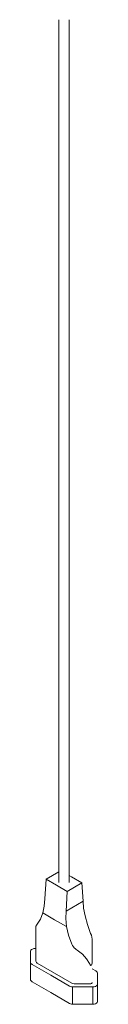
# Model space of a CAD drawing. Header units: millimetres. Extents: x 5954 to 9465, y -7 to 6881.
# Tile 12 of 18: x 7918 to 7944, y 4559 to 4930. Entities that reach past the tile are written whole.
import ezdxf

# ---------------------------------------------------------------- set-up
doc = ezdxf.new("R2010")
doc.units = ezdxf.units.MM
doc.layers.add('E-LITE-EQPM', color=7, linetype='Continuous', lineweight=20)

# ---------------------------------------------------------------- blocks, each defined once
blk = doc.blocks.new('71584-01 - 71584-01 SAIGON Grey_matt white portable and pendant lamp R55 hole cap-541796-00 Isometrico PDF')
at = {"layer": 'E-LITE-EQPM'}
for p, q in [((2396.4, 4929.96), (2396.4, 4604.88)), ((2400.4, 4604.88), (2400.4, 4929.98)), ((2391.65, 4606.13), (2396.41, 4608.88)), ((2391.21, 4598.7), (2391.65, 4606.13)), ((2391.65, 4606.13), (2395.62, 4603.84)), ((2399.6, 4601.54), (2405.15, 4604.75)), ((2401.18, 4607.04), (2400.4, 4607.49)), ((2405.15, 4604.75), (2401.18, 4607.04)), ((2405.59, 4597.81), (2405.15, 4604.75)), ((2395.62, 4603.84), (2399.6, 4601.54)), ((2399.6, 4601.54), (2399.17, 4594.11)), ((2399.17, 4594.11), (2405.59, 4597.81)), ((2394.87, 4590.86), (2390.42, 4593.43)), ((2399.31, 4588.3), (2394.87, 4590.86)), ((2387.81, 4588.44), (2387.81, 4575.25)), ((2408.99, 4582.27), (2408.99, 4583.5)), ((2385.81, 4579.06), (2385.81, 4574.67)), ((2387.81, 4580.05), (2387.52, 4580.05)), ((2385.81, 4574.67), (2385.81, 4568.13)), ((2388.35, 4574.5), (2394.87, 4570.74)), ((2386.38, 4574.01), (2393.45, 4569.92)), ((2394.87, 4570.74), (2401.38, 4566.98)), ((2410.42, 4571.56), (2408.98, 4572.39)), ((2410.99, 4566.5), (2410.99, 4570.9)), ((2393.45, 4563.39), (2386.38, 4567.47)), ((2393.45, 4569.92), (2400.52, 4565.84)), ((2400.52, 4559.31), (2393.45, 4563.39)), ((2401.66, 4565.51), (2409.28, 4565.51)), ((2401.66, 4565.51), (2401.66, 4558.98)), ((2402.68, 4566.67), (2408.03, 4566.67)), ((2409.28, 4565.51), (2409.28, 4558.98)), ((2410.99, 4566.5), (2410.99, 4559.97)), ((2409.28, 4558.98), (2401.66, 4558.98))]:
    blk.add_line(p, q, dxfattribs=at)
for points in [[(2390.42, 4593.43, 0), (2390.99, 4595.94, 0), (2391.21, 4598.7, 0)], [(2406.38, 4592.38, 0), (2405.81, 4595.18, 0), (2405.59, 4597.81, 0)], [(2390.42, 4593.43, 0), (2389.58, 4591.09, 0), (2388.35, 4589.16, 0)], [(2399.17, 4594.11, 0), (2399.06, 4591.28, 0), (2399.31, 4588.3, 0)], [(2406.38, 4592.38, 0), (2407.22, 4589.06, 0), (2408.45, 4585.71, 0)], [(2388.35, 4589.16, 0), (2388.09, 4588.83, 0), (2387.89, 4588.58, 0), (2387.81, 4588.44, 0)], [(2401.38, 4581.64, 0), (2400.15, 4584.99, 0), (2399.31, 4588.3, 0)], [(2408.45, 4585.71, 0), (2408.72, 4585, 0), (2408.91, 4584.25, 0), (2408.99, 4583.5, 0)], [(2408.99, 4583.5, 0), (2408.99, 4583.05, 0), (2408.99, 4582.59, 0)], [(2408.99, 4582.59, 0), (2408.99, 4579.93, 0), (2408.99, 4577.35, 0), (2408.99, 4574.91, 0)], [(2387.52, 4580.05, 0), (2387.02, 4579.97, 0), (2386.58, 4579.82, 0), (2386.21, 4579.61, 0), (2385.95, 4579.35, 0), (2385.81, 4579.06, 0)], [(2402.68, 4579.85, 0), (2402.27, 4580.21, 0), (2401.92, 4580.65, 0), (2401.62, 4581.13, 0), (2401.38, 4581.64, 0)], [(2403.39, 4579.36, 0), (2403.03, 4579.6, 0), (2402.68, 4579.85, 0)], [(2408.03, 4574.36, 0), (2406.91, 4576.15, 0), (2405.35, 4577.83, 0), (2403.39, 4579.36, 0)], [(2385.81, 4574.67, 0), (2385.92, 4574.42, 0), (2386.11, 4574.2, 0), (2386.38, 4574.01, 0)], [(2387.81, 4575.25, 0), (2387.88, 4574.98, 0), (2388.06, 4574.72, 0), (2388.35, 4574.5, 0)], [(2408.99, 4574.91, 0), (2408.98, 4574.52, 0), (2408.93, 4574.11, 0), (2408.82, 4573.72, 0), (2408.56, 4573.57, 0), (2408.35, 4573.78, 0), (2408.18, 4574.06, 0), (2408.03, 4574.36, 0)], [(2410.99, 4570.9, 0), (2410.88, 4571.14, 0), (2410.69, 4571.36, 0), (2410.42, 4571.56, 0)], [(2386.38, 4567.47, 0), (2386.11, 4567.67, 0), (2385.92, 4567.89, 0), (2385.81, 4568.13, 0)], [(2408.03, 4566.67, 0), (2408.27, 4566.69, 0), (2408.51, 4566.74, 0), (2408.71, 4566.83, 0), (2408.86, 4566.95, 0), (2408.96, 4567.08, 0), (2408.99, 4567.22, 0)], [(2400.52, 4565.84, 0), (2400.86, 4565.68, 0), (2401.24, 4565.57, 0), (2401.66, 4565.51, 0)], [(2401.38, 4566.98, 0), (2401.76, 4566.81, 0), (2402.2, 4566.7, 0), (2402.68, 4566.67, 0)], [(2409.28, 4565.51, 0), (2409.78, 4565.59, 0), (2410.23, 4565.74, 0), (2410.59, 4565.95, 0), (2410.85, 4566.21, 0), (2410.99, 4566.5, 0)], [(2410.99, 4559.97, 0), (2410.85, 4559.68, 0), (2410.59, 4559.42, 0), (2410.23, 4559.21, 0), (2409.78, 4559.06, 0), (2409.28, 4558.98, 0)], [(2401.66, 4558.98, 0), (2401.24, 4559.04, 0), (2400.86, 4559.15, 0), (2400.52, 4559.31, 0)]]:
    blk.add_polyline3d(points, dxfattribs=at)

msp = doc.modelspace()

# ---------------------------------------------------------------- block references
at = {"layer": 'E-LITE-EQPM'}
msp.add_blockref('71584-01 - 71584-01 SAIGON Grey_matt white portable and pendant lamp R55 hole cap-541796-00 Isometrico PDF', (5532.62, 0), dxfattribs=at)

doc.saveas('drawing.dxf')
